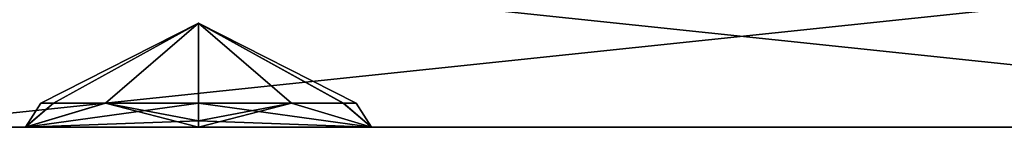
# Model space of a CAD drawing. Header units: millimetres. Extents: x -294 to 294, y -42 to 464.
# Tile 4 of 223: x -270.072 to -261.963, y -22.5 to -21.613. Entities that reach past the tile are written whole.
import ezdxf

# ---------------------------------------------------------------- set-up
doc = ezdxf.new("R2010")
doc.units = ezdxf.units.MM
doc.header["$LTSCALE"] = 65.185185
for name, color, linetype in [('494', 7, 'CONTINUOUS'), ('496', 7, 'CONTINUOUS'), ('505', 7, 'CONTINUOUS'), ('600', 7, 'CONTINUOUS'), ('601', 7, 'CONTINUOUS'), ('602', 7, 'CONTINUOUS'), ('603', 7, 'CONTINUOUS'), ('604', 7, 'CONTINUOUS'), ('605', 7, 'CONTINUOUS'), ('606', 7, 'CONTINUOUS'), ('607', 7, 'CONTINUOUS'), ('608', 7, 'CONTINUOUS')]:
    doc.layers.add(name, color=color, linetype=linetype)

msp = doc.modelspace()

# ---------------------------------------------------------------- linework, layer by layer
at = {"layer": '494', "color": 250, "linetype": 'Continuous', "true_color": 0x404040}
for points in [[(-257, -21, -269), (-271.25, -21, -269), (-257, -22.5, -269), (-257, -21, -269)], [(-257, -22.5, -269), (-271.25, -21, -269), (-271.25, -22.5, -269), (-257, -22.5, -269)]]:
    msp.add_3dface(points, dxfattribs=at)
at = {"layer": '496', "color": 250, "linetype": 'Continuous', "true_color": 0x404040}
for points in [[(-271.25, -21, -335), (-257, -21, -335), (-271.25, -22.5, -335), (-271.25, -21, -335)], [(-271.25, -22.5, -335), (-257, -21, -335), (-257, -22.5, -335), (-271.25, -22.5, -335)]]:
    msp.add_3dface(points, dxfattribs=at)
at = {"layer": '505', "color": 250, "linetype": 'Continuous', "true_color": 0x404040}
for points in [[(-257, -22.5, -269), (-271.25, -22.5, -269), (-268.6, -22.5, -271.3546), (-257, -22.5, -269)], [(-271.25, -22.5, -269), (-271.25, -22.5, -335), (-270.0262, -22.5, -272.1794), (-271.25, -22.5, -269)], [(-268.6, -22.5, -271.3546), (-271.25, -22.5, -269), (-270.0262, -22.5, -272.1794), (-268.6, -22.5, -271.3546)], [(-271.25, -22.5, -335), (-257, -22.5, -335), (-259.65, -22.5, -332.6454), (-271.25, -22.5, -335)], [(-271.25, -22.5, -335), (-259.65, -22.5, -332.6454), (-268.6, -22.5, -332.6454), (-271.25, -22.5, -335)], [(-270.0262, -22.5, -272.1794), (-271.25, -22.5, -335), (-270.0249, -22.5, -273.8229), (-270.0262, -22.5, -272.1794)], [(-270.0249, -22.5, -273.8229), (-271.25, -22.5, -335), (-270.0262, -22.5, -301.1794), (-270.0249, -22.5, -273.8229)], [(-270.0262, -22.5, -301.1794), (-271.25, -22.5, -335), (-270.0249, -22.5, -302.8229), (-270.0262, -22.5, -301.1794)], [(-270.0249, -22.5, -302.8229), (-271.25, -22.5, -335), (-268.6, -22.5, -303.6454), (-270.0249, -22.5, -302.8229)], [(-268.6, -22.5, -303.6454), (-271.25, -22.5, -335), (-270.0262, -22.5, -330.1794), (-268.6, -22.5, -303.6454)], [(-270.0262, -22.5, -330.1794), (-271.25, -22.5, -335), (-270.0249, -22.5, -331.8229), (-270.0262, -22.5, -330.1794)], [(-270.0249, -22.5, -331.8229), (-271.25, -22.5, -335), (-268.6, -22.5, -332.6454), (-270.0249, -22.5, -331.8229)], [(-259.65, -22.5, -274.6454), (-268.6, -22.5, -274.6454), (-270.0262, -22.5, -301.1794), (-259.65, -22.5, -274.6454)], [(-268.6, -22.5, -300.3546), (-259.65, -22.5, -274.6454), (-270.0262, -22.5, -301.1794), (-268.6, -22.5, -300.3546)], [(-259.65, -22.5, -303.6454), (-268.6, -22.5, -303.6454), (-270.0262, -22.5, -330.1794), (-259.65, -22.5, -303.6454)], [(-268.6, -22.5, -329.3546), (-259.65, -22.5, -303.6454), (-270.0262, -22.5, -330.1794), (-268.6, -22.5, -329.3546)], [(-268.6, -22.5, -274.6454), (-270.0249, -22.5, -273.8229), (-270.0262, -22.5, -301.1794), (-268.6, -22.5, -274.6454)], [(-259.65, -22.5, -271.3546), (-257, -22.5, -269), (-268.6, -22.5, -271.3546), (-259.65, -22.5, -271.3546)], [(-259.65, -22.5, -271.3546), (-268.6, -22.5, -271.3546), (-267.1751, -22.5, -272.1771), (-259.65, -22.5, -271.3546)], [(-259.65, -22.5, -274.6454), (-261.0749, -22.5, -273.8229), (-268.6, -22.5, -274.6454), (-259.65, -22.5, -274.6454)], [(-268.6, -22.5, -274.6454), (-261.0749, -22.5, -273.8229), (-267.1738, -22.5, -273.8206), (-268.6, -22.5, -274.6454)], [(-258.2238, -22.5, -273.8206), (-259.65, -22.5, -274.6454), (-268.6, -22.5, -300.3546), (-258.2238, -22.5, -273.8206)], [(-259.65, -22.5, -300.3546), (-258.2238, -22.5, -273.8206), (-268.6, -22.5, -300.3546), (-259.65, -22.5, -300.3546)], [(-259.65, -22.5, -300.3546), (-268.6, -22.5, -300.3546), (-267.1751, -22.5, -301.1771), (-259.65, -22.5, -300.3546)], [(-259.65, -22.5, -303.6454), (-261.0749, -22.5, -302.8229), (-268.6, -22.5, -303.6454), (-259.65, -22.5, -303.6454)], [(-268.6, -22.5, -303.6454), (-261.0749, -22.5, -302.8229), (-267.1738, -22.5, -302.8206), (-268.6, -22.5, -303.6454)], [(-258.2238, -22.5, -302.8206), (-259.65, -22.5, -303.6454), (-268.6, -22.5, -329.3546), (-258.2238, -22.5, -302.8206)], [(-259.65, -22.5, -329.3546), (-258.2238, -22.5, -302.8206), (-268.6, -22.5, -329.3546), (-259.65, -22.5, -329.3546)], [(-259.65, -22.5, -329.3546), (-268.6, -22.5, -329.3546), (-267.1751, -22.5, -330.1771), (-259.65, -22.5, -329.3546)], [(-259.65, -22.5, -332.6454), (-261.0749, -22.5, -331.8229), (-268.6, -22.5, -332.6454), (-259.65, -22.5, -332.6454)], [(-268.6, -22.5, -332.6454), (-261.0749, -22.5, -331.8229), (-267.1738, -22.5, -331.8206), (-268.6, -22.5, -332.6454)], [(-261.0762, -22.5, -272.1794), (-259.65, -22.5, -271.3546), (-267.1751, -22.5, -272.1771), (-261.0762, -22.5, -272.1794)], [(-267.1738, -22.5, -273.8206), (-261.0762, -22.5, -272.1794), (-267.1751, -22.5, -272.1771), (-267.1738, -22.5, -273.8206)], [(-261.0762, -22.5, -301.1794), (-259.65, -22.5, -300.3546), (-267.1751, -22.5, -301.1771), (-261.0762, -22.5, -301.1794)], [(-267.1738, -22.5, -302.8206), (-261.0762, -22.5, -301.1794), (-267.1751, -22.5, -301.1771), (-267.1738, -22.5, -302.8206)], [(-261.0762, -22.5, -330.1794), (-259.65, -22.5, -329.3546), (-267.1751, -22.5, -330.1771), (-261.0762, -22.5, -330.1794)], [(-267.1738, -22.5, -331.8206), (-261.0762, -22.5, -330.1794), (-267.1751, -22.5, -330.1771), (-267.1738, -22.5, -331.8206)], [(-261.0749, -22.5, -273.8229), (-261.0762, -22.5, -272.1794), (-267.1738, -22.5, -273.8206), (-261.0749, -22.5, -273.8229)], [(-261.0749, -22.5, -302.8229), (-261.0762, -22.5, -301.1794), (-267.1738, -22.5, -302.8206), (-261.0749, -22.5, -302.8229)], [(-261.0749, -22.5, -331.8229), (-261.0762, -22.5, -330.1794), (-267.1738, -22.5, -331.8206), (-261.0749, -22.5, -331.8229)]]:
    msp.add_3dface(points, dxfattribs=at)
at = {"layer": '600', "color": 250, "linetype": 'Continuous', "true_color": 0x404040}
for points in [[(-270.0262, -22.5, -272.1794), (-270.0249, -22.5, -273.8229), (-269.7938, -22.2999, -272.4879), (-270.0262, -22.5, -272.1794)], [(-269.3669, -22.3, -271.9515), (-270.0262, -22.5, -272.1794), (-269.7938, -22.2999, -272.4879), (-269.3669, -22.3, -271.9515)], [(-268.6, -22.3, -271.701), (-270.0262, -22.5, -272.1794), (-269.3669, -22.3, -271.9515), (-268.6, -22.3, -271.701)], [(-270.0262, -22.5, -272.1794), (-268.6, -22.3, -271.701), (-268.6, -22.4464, -271.5546), (-270.0262, -22.5, -272.1794)], [(-269.7938, -22.2999, -272.4879), (-270.0249, -22.5, -273.8229), (-269.899, -22.3, -273.0019), (-269.7938, -22.2999, -272.4879)], [(-269.899, -22.3, -273.0019), (-270.0249, -22.5, -273.8229), (-269.7932, -22.2999, -273.5135), (-269.899, -22.3, -273.0019)], [(-269.7932, -22.2999, -273.5135), (-270.0249, -22.5, -273.8229), (-269.3655, -22.3, -274.0496), (-269.7932, -22.2999, -273.5135)], [(-270.0249, -22.5, -273.8229), (-268.6, -22.5, -274.6454), (-269.3655, -22.3, -274.0496), (-270.0249, -22.5, -273.8229)], [(-269.3655, -22.3, -274.0496), (-268.6, -22.5, -274.6454), (-268.6, -22.4464, -274.4454), (-269.3655, -22.3, -274.0496)], [(-268.6, -22.3, -274.299), (-269.3655, -22.3, -274.0496), (-268.6, -22.4464, -274.4454), (-268.6, -22.3, -274.299)], [(-268.6, -22.5, -271.3546), (-270.0262, -22.5, -272.1794), (-268.6, -22.4464, -271.5546), (-268.6, -22.5, -271.3546)]]:
    msp.add_3dface(points, dxfattribs=at)
at = {"layer": '601', "color": 250, "linetype": 'Continuous', "true_color": 0x404040}
for points in [[(-267.1751, -22.5, -272.1771), (-268.6, -22.5, -271.3546), (-267.8345, -22.3, -271.9504), (-267.1751, -22.5, -272.1771)], [(-268.6, -22.5, -271.3546), (-268.6, -22.4464, -271.5546), (-267.8345, -22.3, -271.9504), (-268.6, -22.5, -271.3546)], [(-267.1738, -22.5, -273.8206), (-268.6, -22.3, -274.299), (-268.6, -22.4464, -274.4454), (-267.1738, -22.5, -273.8206)], [(-268.6, -22.3, -274.299), (-267.1738, -22.5, -273.8206), (-267.8331, -22.3, -274.0485), (-268.6, -22.3, -274.299)], [(-268.6, -22.4464, -271.5546), (-268.6, -22.3, -271.701), (-267.8345, -22.3, -271.9504), (-268.6, -22.4464, -271.5546)], [(-267.4068, -22.2999, -272.4865), (-267.1751, -22.5, -272.1771), (-267.8345, -22.3, -271.9504), (-267.4068, -22.2999, -272.4865)], [(-267.8331, -22.3, -274.0485), (-267.1738, -22.5, -273.8206), (-267.4062, -22.2999, -273.5121), (-267.8331, -22.3, -274.0485)], [(-267.301, -22.3, -272.9981), (-267.1751, -22.5, -272.1771), (-267.4068, -22.2999, -272.4865), (-267.301, -22.3, -272.9981)], [(-267.1738, -22.5, -273.8206), (-267.1751, -22.5, -272.1771), (-267.4062, -22.2999, -273.5121), (-267.1738, -22.5, -273.8206)], [(-267.4062, -22.2999, -273.5121), (-267.1751, -22.5, -272.1771), (-267.301, -22.3, -272.9981), (-267.4062, -22.2999, -273.5121)], [(-268.6, -22.5, -274.6454), (-267.1738, -22.5, -273.8206), (-268.6, -22.4464, -274.4454), (-268.6, -22.5, -274.6454)]]:
    msp.add_3dface(points, dxfattribs=at)
at = {"layer": '602', "color": 250, "linetype": 'Continuous', "true_color": 0x404040}
for points in [[(-269.7938, -22.2999, -272.4879), (-269.899, -22.3, -273.0019), (-268.6, -21.6405, -272.487), (-269.7938, -22.2999, -272.4879)], [(-269.899, -22.3, -273.0019), (-269.7932, -22.2999, -273.5135), (-268.6, -21.6405, -273.513), (-269.899, -22.3, -273.0019)], [(-269.899, -22.3, -273.0019), (-268.6, -21.6405, -273.513), (-268.6, -21.6405, -272.487), (-269.899, -22.3, -273.0019)], [(-268.6, -22.3, -271.701), (-269.7938, -22.2999, -272.4879), (-268.6, -21.6405, -272.487), (-268.6, -22.3, -271.701)], [(-269.7932, -22.2999, -273.5135), (-269.3655, -22.3, -274.0496), (-268.6, -21.6405, -273.513), (-269.7932, -22.2999, -273.5135)], [(-269.3655, -22.3, -274.0496), (-268.6, -22.3, -274.299), (-268.6, -21.6405, -273.513), (-269.3655, -22.3, -274.0496)], [(-267.8345, -22.3, -271.9504), (-268.6, -22.3, -271.701), (-268.6, -21.6405, -272.487), (-267.8345, -22.3, -271.9504)], [(-268.6, -22.3, -274.299), (-267.4062, -22.2999, -273.5121), (-268.6, -21.6405, -273.513), (-268.6, -22.3, -274.299)], [(-267.4062, -22.2999, -273.5121), (-267.301, -22.3, -272.9981), (-268.6, -21.6405, -273.513), (-267.4062, -22.2999, -273.5121)], [(-267.301, -22.3, -272.9981), (-267.4068, -22.2999, -272.4865), (-268.6, -21.6405, -272.487), (-267.301, -22.3, -272.9981)], [(-268.6, -21.6405, -273.513), (-267.301, -22.3, -272.9981), (-268.6, -21.6405, -272.487), (-268.6, -21.6405, -273.513)], [(-267.4068, -22.2999, -272.4865), (-267.8345, -22.3, -271.9504), (-268.6, -21.6405, -272.487), (-267.4068, -22.2999, -272.4865)], [(-268.6, -22.3, -271.701), (-269.3669, -22.3, -271.9515), (-269.7938, -22.2999, -272.4879), (-268.6, -22.3, -271.701)], [(-268.6, -22.3, -274.299), (-267.8331, -22.3, -274.0485), (-267.4062, -22.2999, -273.5121), (-268.6, -22.3, -274.299)]]:
    msp.add_3dface(points, dxfattribs=at)
at = {"layer": '603', "color": 250, "linetype": 'Continuous', "true_color": 0x404040}
for points in [[(-270.0262, -22.5, -301.1794), (-270.0249, -22.5, -302.8229), (-269.7938, -22.2999, -301.4879), (-270.0262, -22.5, -301.1794)], [(-269.3669, -22.3, -300.9515), (-270.0262, -22.5, -301.1794), (-269.7938, -22.2999, -301.4879), (-269.3669, -22.3, -300.9515)], [(-268.6, -22.3, -300.701), (-270.0262, -22.5, -301.1794), (-269.3669, -22.3, -300.9515), (-268.6, -22.3, -300.701)], [(-270.0262, -22.5, -301.1794), (-268.6, -22.3, -300.701), (-268.6, -22.4464, -300.5546), (-270.0262, -22.5, -301.1794)], [(-269.7938, -22.2999, -301.4879), (-270.0249, -22.5, -302.8229), (-269.899, -22.3, -302.0019), (-269.7938, -22.2999, -301.4879)], [(-269.899, -22.3, -302.0019), (-270.0249, -22.5, -302.8229), (-269.7932, -22.2999, -302.5135), (-269.899, -22.3, -302.0019)], [(-269.7932, -22.2999, -302.5135), (-270.0249, -22.5, -302.8229), (-269.3655, -22.3, -303.0496), (-269.7932, -22.2999, -302.5135)], [(-270.0249, -22.5, -302.8229), (-268.6, -22.5, -303.6454), (-269.3655, -22.3, -303.0496), (-270.0249, -22.5, -302.8229)], [(-269.3655, -22.3, -303.0496), (-268.6, -22.5, -303.6454), (-268.6, -22.4464, -303.4454), (-269.3655, -22.3, -303.0496)], [(-268.6, -22.3, -303.299), (-269.3655, -22.3, -303.0496), (-268.6, -22.4464, -303.4454), (-268.6, -22.3, -303.299)], [(-268.6, -22.5, -300.3546), (-270.0262, -22.5, -301.1794), (-268.6, -22.4464, -300.5546), (-268.6, -22.5, -300.3546)]]:
    msp.add_3dface(points, dxfattribs=at)
at = {"layer": '604', "color": 250, "linetype": 'Continuous', "true_color": 0x404040}
for points in [[(-267.1751, -22.5, -301.1771), (-268.6, -22.5, -300.3546), (-267.8345, -22.3, -300.9504), (-267.1751, -22.5, -301.1771)], [(-268.6, -22.5, -300.3546), (-268.6, -22.4464, -300.5546), (-267.8345, -22.3, -300.9504), (-268.6, -22.5, -300.3546)], [(-267.1738, -22.5, -302.8206), (-268.6, -22.3, -303.299), (-268.6, -22.4464, -303.4454), (-267.1738, -22.5, -302.8206)], [(-268.6, -22.3, -303.299), (-267.1738, -22.5, -302.8206), (-267.8331, -22.3, -303.0485), (-268.6, -22.3, -303.299)], [(-268.6, -22.4464, -300.5546), (-268.6, -22.3, -300.701), (-267.8345, -22.3, -300.9504), (-268.6, -22.4464, -300.5546)], [(-267.4068, -22.2999, -301.4865), (-267.1751, -22.5, -301.1771), (-267.8345, -22.3, -300.9504), (-267.4068, -22.2999, -301.4865)], [(-267.8331, -22.3, -303.0485), (-267.1738, -22.5, -302.8206), (-267.4062, -22.2999, -302.5121), (-267.8331, -22.3, -303.0485)], [(-267.301, -22.3, -301.9981), (-267.1751, -22.5, -301.1771), (-267.4068, -22.2999, -301.4865), (-267.301, -22.3, -301.9981)], [(-267.1738, -22.5, -302.8206), (-267.1751, -22.5, -301.1771), (-267.4062, -22.2999, -302.5121), (-267.1738, -22.5, -302.8206)], [(-267.4062, -22.2999, -302.5121), (-267.1751, -22.5, -301.1771), (-267.301, -22.3, -301.9981), (-267.4062, -22.2999, -302.5121)], [(-268.6, -22.5, -303.6454), (-267.1738, -22.5, -302.8206), (-268.6, -22.4464, -303.4454), (-268.6, -22.5, -303.6454)]]:
    msp.add_3dface(points, dxfattribs=at)
at = {"layer": '605', "color": 250, "linetype": 'Continuous', "true_color": 0x404040}
for points in [[(-269.7938, -22.2999, -301.4879), (-269.899, -22.3, -302.0019), (-268.6, -21.6405, -301.487), (-269.7938, -22.2999, -301.4879)], [(-269.899, -22.3, -302.0019), (-269.7932, -22.2999, -302.5135), (-268.6, -21.6405, -302.513), (-269.899, -22.3, -302.0019)], [(-269.899, -22.3, -302.0019), (-268.6, -21.6405, -302.513), (-268.6, -21.6405, -301.487), (-269.899, -22.3, -302.0019)], [(-268.6, -22.3, -300.701), (-269.7938, -22.2999, -301.4879), (-268.6, -21.6405, -301.487), (-268.6, -22.3, -300.701)], [(-269.7932, -22.2999, -302.5135), (-269.3655, -22.3, -303.0496), (-268.6, -21.6405, -302.513), (-269.7932, -22.2999, -302.5135)], [(-269.3655, -22.3, -303.0496), (-268.6, -22.3, -303.299), (-268.6, -21.6405, -302.513), (-269.3655, -22.3, -303.0496)], [(-267.8345, -22.3, -300.9504), (-268.6, -22.3, -300.701), (-268.6, -21.6405, -301.487), (-267.8345, -22.3, -300.9504)], [(-268.6, -22.3, -303.299), (-267.4062, -22.2999, -302.5121), (-268.6, -21.6405, -302.513), (-268.6, -22.3, -303.299)], [(-267.4062, -22.2999, -302.5121), (-267.301, -22.3, -301.9981), (-268.6, -21.6405, -302.513), (-267.4062, -22.2999, -302.5121)], [(-267.301, -22.3, -301.9981), (-267.4068, -22.2999, -301.4865), (-268.6, -21.6405, -301.487), (-267.301, -22.3, -301.9981)], [(-268.6, -21.6405, -302.513), (-267.301, -22.3, -301.9981), (-268.6, -21.6405, -301.487), (-268.6, -21.6405, -302.513)], [(-267.4068, -22.2999, -301.4865), (-267.8345, -22.3, -300.9504), (-268.6, -21.6405, -301.487), (-267.4068, -22.2999, -301.4865)], [(-268.6, -22.3, -300.701), (-269.3669, -22.3, -300.9515), (-269.7938, -22.2999, -301.4879), (-268.6, -22.3, -300.701)], [(-268.6, -22.3, -303.299), (-267.8331, -22.3, -303.0485), (-267.4062, -22.2999, -302.5121), (-268.6, -22.3, -303.299)]]:
    msp.add_3dface(points, dxfattribs=at)
at = {"layer": '606', "color": 250, "linetype": 'Continuous', "true_color": 0x404040}
for points in [[(-270.0262, -22.5, -330.1794), (-270.0249, -22.5, -331.8229), (-269.7938, -22.2999, -330.4879), (-270.0262, -22.5, -330.1794)], [(-269.3669, -22.3, -329.9515), (-270.0262, -22.5, -330.1794), (-269.7938, -22.2999, -330.4879), (-269.3669, -22.3, -329.9515)], [(-268.6, -22.3, -329.701), (-270.0262, -22.5, -330.1794), (-269.3669, -22.3, -329.9515), (-268.6, -22.3, -329.701)], [(-270.0262, -22.5, -330.1794), (-268.6, -22.3, -329.701), (-268.6, -22.4464, -329.5546), (-270.0262, -22.5, -330.1794)], [(-269.7938, -22.2999, -330.4879), (-270.0249, -22.5, -331.8229), (-269.899, -22.3, -331.0019), (-269.7938, -22.2999, -330.4879)], [(-269.899, -22.3, -331.0019), (-270.0249, -22.5, -331.8229), (-269.7932, -22.2999, -331.5135), (-269.899, -22.3, -331.0019)], [(-269.7932, -22.2999, -331.5135), (-270.0249, -22.5, -331.8229), (-269.3655, -22.3, -332.0496), (-269.7932, -22.2999, -331.5135)], [(-270.0249, -22.5, -331.8229), (-268.6, -22.5, -332.6454), (-269.3655, -22.3, -332.0496), (-270.0249, -22.5, -331.8229)], [(-269.3655, -22.3, -332.0496), (-268.6, -22.5, -332.6454), (-268.6, -22.4464, -332.4454), (-269.3655, -22.3, -332.0496)], [(-268.6, -22.3, -332.299), (-269.3655, -22.3, -332.0496), (-268.6, -22.4464, -332.4454), (-268.6, -22.3, -332.299)], [(-268.6, -22.5, -329.3546), (-270.0262, -22.5, -330.1794), (-268.6, -22.4464, -329.5546), (-268.6, -22.5, -329.3546)]]:
    msp.add_3dface(points, dxfattribs=at)
at = {"layer": '607', "color": 250, "linetype": 'Continuous', "true_color": 0x404040}
for points in [[(-267.1751, -22.5, -330.1771), (-268.6, -22.5, -329.3546), (-267.8345, -22.3, -329.9504), (-267.1751, -22.5, -330.1771)], [(-268.6, -22.5, -329.3546), (-268.6, -22.4464, -329.5546), (-267.8345, -22.3, -329.9504), (-268.6, -22.5, -329.3546)], [(-267.1738, -22.5, -331.8206), (-268.6, -22.3, -332.299), (-268.6, -22.4464, -332.4454), (-267.1738, -22.5, -331.8206)], [(-268.6, -22.3, -332.299), (-267.1738, -22.5, -331.8206), (-267.8331, -22.3, -332.0485), (-268.6, -22.3, -332.299)], [(-268.6, -22.4464, -329.5546), (-268.6, -22.3, -329.701), (-267.8345, -22.3, -329.9504), (-268.6, -22.4464, -329.5546)], [(-267.4068, -22.2999, -330.4865), (-267.1751, -22.5, -330.1771), (-267.8345, -22.3, -329.9504), (-267.4068, -22.2999, -330.4865)], [(-267.8331, -22.3, -332.0485), (-267.1738, -22.5, -331.8206), (-267.4062, -22.2999, -331.5121), (-267.8331, -22.3, -332.0485)], [(-267.301, -22.3, -330.9981), (-267.1751, -22.5, -330.1771), (-267.4068, -22.2999, -330.4865), (-267.301, -22.3, -330.9981)], [(-267.1738, -22.5, -331.8206), (-267.1751, -22.5, -330.1771), (-267.4062, -22.2999, -331.5121), (-267.1738, -22.5, -331.8206)], [(-267.4062, -22.2999, -331.5121), (-267.1751, -22.5, -330.1771), (-267.301, -22.3, -330.9981), (-267.4062, -22.2999, -331.5121)], [(-268.6, -22.5, -332.6454), (-267.1738, -22.5, -331.8206), (-268.6, -22.4464, -332.4454), (-268.6, -22.5, -332.6454)]]:
    msp.add_3dface(points, dxfattribs=at)
at = {"layer": '608', "color": 250, "linetype": 'Continuous', "true_color": 0x404040}
for points in [[(-269.7938, -22.2999, -330.4879), (-269.899, -22.3, -331.0019), (-268.6, -21.6405, -330.487), (-269.7938, -22.2999, -330.4879)], [(-269.899, -22.3, -331.0019), (-269.7932, -22.2999, -331.5135), (-268.6, -21.6405, -331.513), (-269.899, -22.3, -331.0019)], [(-269.899, -22.3, -331.0019), (-268.6, -21.6405, -331.513), (-268.6, -21.6405, -330.487), (-269.899, -22.3, -331.0019)], [(-268.6, -22.3, -329.701), (-269.7938, -22.2999, -330.4879), (-268.6, -21.6405, -330.487), (-268.6, -22.3, -329.701)], [(-269.7932, -22.2999, -331.5135), (-269.3655, -22.3, -332.0496), (-268.6, -21.6405, -331.513), (-269.7932, -22.2999, -331.5135)], [(-269.3655, -22.3, -332.0496), (-268.6, -22.3, -332.299), (-268.6, -21.6405, -331.513), (-269.3655, -22.3, -332.0496)], [(-267.8345, -22.3, -329.9504), (-268.6, -22.3, -329.701), (-268.6, -21.6405, -330.487), (-267.8345, -22.3, -329.9504)], [(-268.6, -22.3, -332.299), (-267.4062, -22.2999, -331.5121), (-268.6, -21.6405, -331.513), (-268.6, -22.3, -332.299)], [(-267.4062, -22.2999, -331.5121), (-267.301, -22.3, -330.9981), (-268.6, -21.6405, -331.513), (-267.4062, -22.2999, -331.5121)], [(-267.301, -22.3, -330.9981), (-267.4068, -22.2999, -330.4865), (-268.6, -21.6405, -330.487), (-267.301, -22.3, -330.9981)], [(-268.6, -21.6405, -331.513), (-267.301, -22.3, -330.9981), (-268.6, -21.6405, -330.487), (-268.6, -21.6405, -331.513)], [(-267.4068, -22.2999, -330.4865), (-267.8345, -22.3, -329.9504), (-268.6, -21.6405, -330.487), (-267.4068, -22.2999, -330.4865)], [(-268.6, -22.3, -329.701), (-269.3669, -22.3, -329.9515), (-269.7938, -22.2999, -330.4879), (-268.6, -22.3, -329.701)], [(-268.6, -22.3, -332.299), (-267.8331, -22.3, -332.0485), (-267.4062, -22.2999, -331.5121), (-268.6, -22.3, -332.299)]]:
    msp.add_3dface(points, dxfattribs=at)

doc.saveas('drawing.dxf')
